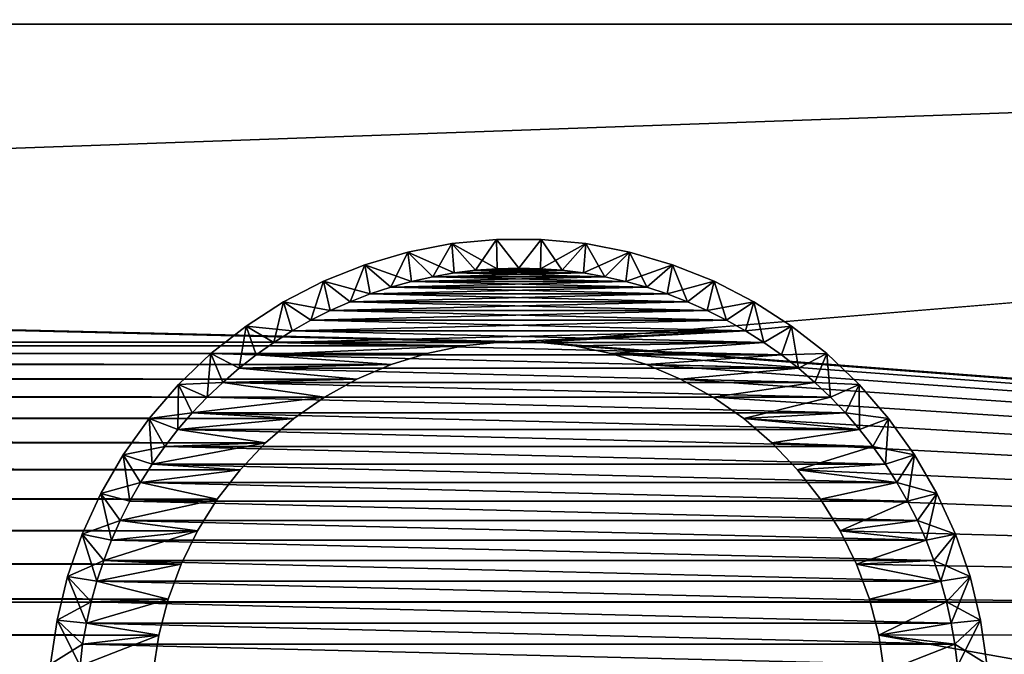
# Model space of a CAD drawing. Extents: x -320 to 320, y -695 to 695.
# Tile 42 of 169: x 148 to 182, y -454 to -433. Entities that reach past the tile are written whole.
import ezdxf

# ---------------------------------------------------------------- set-up
doc = ezdxf.new("R2010")
doc.units = 0
doc.header["$LTSCALE"] = 50.062222
for name, color, linetype in [('1', 7, 'CONTINUOUS'), ('103', 7, 'CONTINUOUS'), ('107', 7, 'CONTINUOUS'), ('108', 7, 'CONTINUOUS'), ('115', 7, 'CONTINUOUS'), ('125', 7, 'CONTINUOUS'), ('127', 7, 'CONTINUOUS'), ('2', 7, 'CONTINUOUS')]:
    doc.layers.add(name, color=color, linetype=linetype)

msp = doc.modelspace()

# ---------------------------------------------------------------- linework, layer by layer
at = {"layer": '1', "color": 7, "linetype": 'CONTINUOUS'}
for points in [[(-295.58, -432.7), (-297.887, -412.179), (295.58, -432.7), (-295.58, -432.7)], [(295.58, -432.7), (-297.887, -412.179), (297.887, -412.179), (295.58, -432.7)], [(-295.58, -432.7), (295.58, -432.7), (165.633, -443.516), (-295.58, -432.7)], [(164.367, -443.516), (-295.58, -432.7), (165.633, -443.516), (164.367, -443.516)], [(-295.58, -432.7), (164.367, -443.516), (-164.367, -443.516), (-295.58, -432.7)], [(295.58, -432.7), (293.162, -453.208), (165.633, -443.516), (295.58, -432.7)], [(164.367, -443.516), (163.107, -443.644), (-164.367, -443.516), (164.367, -443.516)], [(-164.367, -443.516), (163.107, -443.644), (-163.107, -443.644), (-164.367, -443.516)], [(165.633, -443.516), (293.162, -453.208), (166.893, -443.644), (165.633, -443.516)], [(163.107, -443.644), (161.867, -443.899), (-163.107, -443.644), (163.107, -443.644)], [(-163.107, -443.644), (161.867, -443.899), (-161.867, -443.899), (-163.107, -443.644)], [(166.893, -443.644), (293.162, -453.208), (168.133, -443.899), (166.893, -443.644)], [(161.867, -443.899), (160.659, -444.278), (-161.867, -443.899), (161.867, -443.899)], [(-161.867, -443.899), (160.659, -444.278), (-160.659, -444.278), (-161.867, -443.899)], [(168.133, -443.899), (293.162, -453.208), (169.341, -444.278), (168.133, -443.899)], [(160.659, -444.278), (159.495, -444.777), (-160.659, -444.278), (160.659, -444.278)], [(-160.659, -444.278), (159.495, -444.777), (-159.495, -444.777), (-160.659, -444.278)], [(169.341, -444.278), (293.162, -453.208), (170.505, -444.777), (169.341, -444.278)], [(159.495, -444.777), (158.388, -445.392), (-159.495, -444.777), (159.495, -444.777)], [(-159.495, -444.777), (158.388, -445.392), (-158.388, -445.392), (-159.495, -444.777)], [(170.505, -444.777), (293.162, -453.208), (171.612, -445.392), (170.505, -444.777)], [(158.388, -445.392), (157.349, -446.115), (-158.388, -445.392), (158.388, -445.392)], [(-158.388, -445.392), (157.349, -446.115), (-157.349, -446.115), (-158.388, -445.392)], [(171.612, -445.392), (293.162, -453.208), (172.651, -446.115), (171.612, -445.392)], [(157.349, -446.115), (156.388, -446.94), (-157.349, -446.115), (157.349, -446.115)], [(-157.349, -446.115), (156.388, -446.94), (-156.388, -446.94), (-157.349, -446.115)], [(172.651, -446.115), (293.162, -453.208), (173.612, -446.94), (172.651, -446.115)], [(156.388, -446.94), (155.515, -447.858), (-156.388, -446.94), (156.388, -446.94)], [(-156.388, -446.94), (155.515, -447.858), (-155.516, -447.858), (-156.388, -446.94)], [(173.612, -446.94), (293.162, -453.208), (174.484, -447.858), (173.612, -446.94)], [(155.515, -447.858), (154.74, -448.859), (-155.516, -447.858), (155.515, -447.858)], [(-155.516, -447.858), (154.74, -448.859), (-154.74, -448.859), (-155.516, -447.858)], [(174.484, -447.858), (293.162, -453.208), (175.26, -448.859), (174.484, -447.858)], [(154.74, -448.859), (154.071, -449.934), (-154.74, -448.859), (154.74, -448.859)], [(-154.74, -448.859), (154.071, -449.934), (-154.071, -449.934), (-154.74, -448.859)], [(175.26, -448.859), (293.162, -453.208), (175.929, -449.934), (175.26, -448.859)], [(154.071, -449.934), (153.513, -451.071), (-154.071, -449.934), (154.071, -449.934)], [(-154.071, -449.934), (153.513, -451.071), (-153.513, -451.071), (-154.071, -449.934)], [(175.929, -449.934), (293.162, -453.208), (176.487, -451.071), (175.929, -449.934)], [(153.513, -451.071), (153.073, -452.258), (-153.513, -451.071), (153.513, -451.071)], [(-153.513, -451.071), (153.073, -452.258), (-153.073, -452.258), (-153.513, -451.071)], [(176.487, -451.071), (293.162, -453.208), (176.927, -452.258), (176.487, -451.071)], [(153.073, -452.258), (152.756, -453.484), (-153.073, -452.258), (153.073, -452.258)], [(-153.073, -452.258), (152.756, -453.484), (-152.756, -453.484), (-153.073, -452.258)], [(176.927, -452.258), (293.162, -453.208), (177.244, -453.484), (176.927, -452.258)], [(293.162, -453.208), (290.631, -473.702), (177.244, -453.484), (293.162, -453.208)], [(152.756, -453.484), (152.564, -454.735), (-152.756, -453.484), (152.756, -453.484)], [(-152.756, -453.484), (152.564, -454.735), (-152.564, -454.735), (-152.756, -453.484)], [(177.244, -453.484), (290.631, -473.702), (177.436, -454.735), (177.244, -453.484)]]:
    msp.add_3dface(points, dxfattribs=at)
at = {"layer": '103', "color": 7, "linetype": 'CONTINUOUS'}
for points in [[(163.107, -443.644), (164.367, -443.516), (163.107, -443.644, -9), (163.107, -443.644)], [(163.107, -443.644, -9), (164.367, -443.516), (164.367, -443.516, -9), (163.107, -443.644, -9)], [(164.367, -443.516), (165.633, -443.516), (164.367, -443.516, -9), (164.367, -443.516)], [(164.367, -443.516, -9), (165.633, -443.516), (165.633, -443.516, -9), (164.367, -443.516, -9)], [(165.633, -443.516), (166.893, -443.644), (165.633, -443.516, -9), (165.633, -443.516)], [(165.633, -443.516, -9), (166.893, -443.644), (166.893, -443.644, -9), (165.633, -443.516, -9)], [(161.867, -443.899), (163.107, -443.644), (161.867, -443.899, -9), (161.867, -443.899)], [(161.867, -443.899, -9), (163.107, -443.644), (163.107, -443.644, -9), (161.867, -443.899, -9)], [(166.893, -443.644), (168.133, -443.899), (166.893, -443.644, -9), (166.893, -443.644)], [(166.893, -443.644, -9), (168.133, -443.899), (168.133, -443.899, -9), (166.893, -443.644, -9)], [(160.659, -444.278), (161.867, -443.899), (160.659, -444.278, -9), (160.659, -444.278)], [(160.659, -444.278, -9), (161.867, -443.899), (161.867, -443.899, -9), (160.659, -444.278, -9)], [(168.133, -443.899), (169.341, -444.278), (168.133, -443.899, -9), (168.133, -443.899)], [(168.133, -443.899, -9), (169.341, -444.278), (169.341, -444.278, -9), (168.133, -443.899, -9)], [(159.495, -444.777), (160.659, -444.278), (159.495, -444.777, -9), (159.495, -444.777)], [(159.495, -444.777, -9), (160.659, -444.278), (160.659, -444.278, -9), (159.495, -444.777, -9)], [(169.341, -444.278), (170.505, -444.777), (169.341, -444.278, -9), (169.341, -444.278)], [(169.341, -444.278, -9), (170.505, -444.777), (170.505, -444.777, -9), (169.341, -444.278, -9)], [(158.388, -445.392), (159.495, -444.777), (158.388, -445.392, -9), (158.388, -445.392)], [(158.388, -445.392, -9), (159.495, -444.777), (159.495, -444.777, -9), (158.388, -445.392, -9)], [(170.505, -444.777), (171.612, -445.392), (170.505, -444.777, -9), (170.505, -444.777)], [(170.505, -444.777, -9), (171.612, -445.392), (171.612, -445.392, -9), (170.505, -444.777, -9)], [(157.349, -446.115), (158.388, -445.392), (157.349, -446.115, -9), (157.349, -446.115)], [(157.349, -446.115, -9), (158.388, -445.392), (158.388, -445.392, -9), (157.349, -446.115, -9)], [(171.612, -445.392), (172.651, -446.115), (171.612, -445.392, -9), (171.612, -445.392)], [(171.612, -445.392, -9), (172.651, -446.115), (172.651, -446.115, -9), (171.612, -445.392, -9)], [(156.388, -446.94), (157.349, -446.115), (156.388, -446.94, -9), (156.388, -446.94)], [(156.388, -446.94, -9), (157.349, -446.115), (157.349, -446.115, -9), (156.388, -446.94, -9)], [(172.651, -446.115), (173.612, -446.94), (172.651, -446.115, -9), (172.651, -446.115)], [(172.651, -446.115, -9), (173.612, -446.94), (173.612, -446.94, -9), (172.651, -446.115, -9)], [(155.515, -447.858), (156.388, -446.94), (155.515, -447.858, -9), (155.515, -447.858)], [(155.515, -447.858, -9), (156.388, -446.94), (156.388, -446.94, -9), (155.515, -447.858, -9)], [(173.612, -446.94), (174.484, -447.858), (173.612, -446.94, -9), (173.612, -446.94)], [(173.612, -446.94, -9), (174.484, -447.858), (174.484, -447.858, -9), (173.612, -446.94, -9)], [(154.74, -448.859), (155.515, -447.858), (154.74, -448.859, -9), (154.74, -448.859)], [(154.74, -448.859, -9), (155.515, -447.858), (155.515, -447.858, -9), (154.74, -448.859, -9)], [(174.484, -447.858), (175.26, -448.859), (174.484, -447.858, -9), (174.484, -447.858)], [(174.484, -447.858, -9), (175.26, -448.859), (175.26, -448.859, -9), (174.484, -447.858, -9)], [(154.071, -449.934), (154.74, -448.859), (154.071, -449.934, -9), (154.071, -449.934)], [(154.071, -449.934, -9), (154.74, -448.859), (154.74, -448.859, -9), (154.071, -449.934, -9)], [(175.26, -448.859), (175.929, -449.934), (175.26, -448.859, -9), (175.26, -448.859)], [(175.26, -448.859, -9), (175.929, -449.934), (175.929, -449.934, -9), (175.26, -448.859, -9)], [(153.513, -451.071), (154.071, -449.934), (153.513, -451.071, -9), (153.513, -451.071)], [(153.513, -451.071, -9), (154.071, -449.934), (154.071, -449.934, -9), (153.513, -451.071, -9)], [(175.929, -449.934), (176.487, -451.071), (175.929, -449.934, -9), (175.929, -449.934)], [(175.929, -449.934, -9), (176.487, -451.071), (176.487, -451.071, -9), (175.929, -449.934, -9)], [(153.073, -452.258), (153.513, -451.071), (153.073, -452.258, -9), (153.073, -452.258)], [(153.073, -452.258, -9), (153.513, -451.071), (153.513, -451.071, -9), (153.073, -452.258, -9)], [(176.487, -451.071), (176.927, -452.258), (176.487, -451.071, -9), (176.487, -451.071)], [(176.487, -451.071, -9), (176.927, -452.258), (176.927, -452.258, -9), (176.487, -451.071, -9)], [(152.756, -453.484), (153.073, -452.258), (152.756, -453.484, -9), (152.756, -453.484)], [(152.756, -453.484, -9), (153.073, -452.258), (153.073, -452.258, -9), (152.756, -453.484, -9)], [(176.927, -452.258), (177.244, -453.484), (176.927, -452.258, -9), (176.927, -452.258)], [(176.927, -452.258, -9), (177.244, -453.484), (177.244, -453.484, -9), (176.927, -452.258, -9)], [(152.564, -454.735), (152.756, -453.484), (152.564, -454.735, -9), (152.564, -454.735)], [(152.564, -454.735, -9), (152.756, -453.484), (152.756, -453.484, -9), (152.564, -454.735, -9)], [(177.244, -453.484), (177.436, -454.735), (177.244, -453.484, -9), (177.244, -453.484)], [(177.244, -453.484, -9), (177.436, -454.735), (177.436, -454.735, -9), (177.244, -453.484, -9)]]:
    msp.add_3dface(points, dxfattribs=at)
at = {"layer": '107', "color": 7, "linetype": 'CONTINUOUS'}
for points in [[(162.799, -441.162, -9), (162.074, -441.288, -9), (167.201, -441.162, -9), (162.799, -441.162, -9)], [(167.201, -441.162, -9), (162.074, -441.288, -9), (167.926, -441.288, -9), (167.201, -441.162, -9)], [(163.53, -441.072, -9), (162.799, -441.162, -9), (166.47, -441.072, -9), (163.53, -441.072, -9)], [(166.47, -441.072, -9), (162.799, -441.162, -9), (167.201, -441.162, -9), (166.47, -441.072, -9)], [(164.264, -441.018, -9), (163.53, -441.072, -9), (165.736, -441.018, -9), (164.264, -441.018, -9)], [(165.736, -441.018, -9), (163.53, -441.072, -9), (166.47, -441.072, -9), (165.736, -441.018, -9)], [(165, -441, -9), (164.264, -441.018, -9), (165.736, -441.018, -9), (165, -441, -9)], [(161.355, -441.45, -9), (160.646, -441.646, -9), (168.645, -441.45, -9), (161.355, -441.45, -9)], [(168.645, -441.45, -9), (160.646, -441.646, -9), (169.354, -441.646, -9), (168.645, -441.45, -9)], [(162.074, -441.288, -9), (161.355, -441.45, -9), (167.926, -441.288, -9), (162.074, -441.288, -9)], [(167.926, -441.288, -9), (161.355, -441.45, -9), (168.645, -441.45, -9), (167.926, -441.288, -9)], [(160.646, -441.646, -9), (159.947, -441.877, -9), (169.354, -441.646, -9), (160.646, -441.646, -9)], [(169.354, -441.646, -9), (159.947, -441.877, -9), (170.053, -441.877, -9), (169.354, -441.646, -9)], [(159.26, -442.142, -9), (158.587, -442.44, -9), (170.74, -442.142, -9), (159.26, -442.142, -9)], [(170.74, -442.142, -9), (158.587, -442.44, -9), (171.413, -442.44, -9), (170.74, -442.142, -9)], [(159.947, -441.877, -9), (159.26, -442.142, -9), (170.053, -441.877, -9), (159.947, -441.877, -9)], [(170.053, -441.877, -9), (159.26, -442.142, -9), (170.74, -442.142, -9), (170.053, -441.877, -9)], [(158.587, -442.44, -9), (157.929, -442.771, -9), (171.413, -442.44, -9), (158.587, -442.44, -9)], [(171.413, -442.44, -9), (157.929, -442.771, -9), (172.071, -442.771, -9), (171.413, -442.44, -9)], [(157.929, -442.771, -9), (157.288, -443.134, -9), (172.071, -442.771, -9), (157.929, -442.771, -9)], [(172.071, -442.771, -9), (157.288, -443.134, -9), (172.712, -443.134, -9), (172.071, -442.771, -9)], [(156.666, -443.528, -9), (164.367, -443.516, -9), (172.712, -443.134, -9), (156.666, -443.528, -9)], [(157.288, -443.134, -9), (156.666, -443.528, -9), (172.712, -443.134, -9), (157.288, -443.134, -9)], [(164.367, -443.516, -9), (165.633, -443.516, -9), (172.712, -443.134, -9), (164.367, -443.516, -9)], [(172.712, -443.134, -9), (165.633, -443.516, -9), (173.334, -443.528, -9), (172.712, -443.134, -9)], [(163.107, -443.644, -9), (164.367, -443.516, -9), (156.666, -443.528, -9), (163.107, -443.644, -9)], [(165.633, -443.516, -9), (166.893, -443.644, -9), (173.334, -443.528, -9), (165.633, -443.516, -9)], [(156.065, -443.952, -9), (163.107, -443.644, -9), (156.666, -443.528, -9), (156.065, -443.952, -9)], [(161.867, -443.899, -9), (163.107, -443.644, -9), (156.065, -443.952, -9), (161.867, -443.899, -9)], [(166.893, -443.644, -9), (168.133, -443.899, -9), (173.334, -443.528, -9), (166.893, -443.644, -9)], [(173.334, -443.528, -9), (168.133, -443.899, -9), (173.935, -443.952, -9), (173.334, -443.528, -9)], [(155.484, -444.405, -9), (160.659, -444.278, -9), (156.065, -443.952, -9), (155.484, -444.405, -9)], [(160.659, -444.278, -9), (161.867, -443.899, -9), (156.065, -443.952, -9), (160.659, -444.278, -9)], [(168.133, -443.899, -9), (169.341, -444.278, -9), (173.935, -443.952, -9), (168.133, -443.899, -9)], [(173.935, -443.952, -9), (169.341, -444.278, -9), (174.516, -444.405, -9), (173.935, -443.952, -9)], [(154.927, -444.886, -9), (159.495, -444.777, -9), (155.484, -444.405, -9), (154.927, -444.886, -9)], [(159.495, -444.777, -9), (160.659, -444.278, -9), (155.484, -444.405, -9), (159.495, -444.777, -9)], [(169.341, -444.278, -9), (170.505, -444.777, -9), (174.516, -444.405, -9), (169.341, -444.278, -9)], [(174.516, -444.405, -9), (170.505, -444.777, -9), (175.073, -444.886, -9), (174.516, -444.405, -9)], [(158.388, -445.392, -9), (159.495, -444.777, -9), (154.927, -444.886, -9), (158.388, -445.392, -9)], [(170.505, -444.777, -9), (171.612, -445.392, -9), (175.073, -444.886, -9), (170.505, -444.777, -9)], [(154.393, -445.393, -9), (158.388, -445.392, -9), (154.927, -444.886, -9), (154.393, -445.393, -9)], [(175.073, -444.886, -9), (171.612, -445.392, -9), (175.607, -445.393, -9), (175.073, -444.886, -9)], [(157.349, -446.115, -9), (158.388, -445.392, -9), (153.886, -445.927, -9), (157.349, -446.115, -9)], [(153.886, -445.927, -9), (158.388, -445.392, -9), (154.393, -445.393, -9), (153.886, -445.927, -9)], [(171.612, -445.392, -9), (172.651, -446.115, -9), (175.607, -445.393, -9), (171.612, -445.392, -9)], [(175.607, -445.393, -9), (172.651, -446.115, -9), (176.114, -445.927, -9), (175.607, -445.393, -9)], [(153.405, -446.484, -9), (157.349, -446.115, -9), (153.886, -445.927, -9), (153.405, -446.484, -9)], [(156.388, -446.94, -9), (157.349, -446.115, -9), (153.405, -446.484, -9), (156.388, -446.94, -9)], [(176.114, -445.927, -9), (172.651, -446.115, -9), (176.595, -446.484, -9), (176.114, -445.927, -9)], [(172.651, -446.115, -9), (173.612, -446.94, -9), (176.595, -446.484, -9), (172.651, -446.115, -9)], [(152.952, -447.065, -9), (156.388, -446.94, -9), (153.405, -446.484, -9), (152.952, -447.065, -9)], [(176.595, -446.484, -9), (173.612, -446.94, -9), (177.048, -447.065, -9), (176.595, -446.484, -9)], [(155.515, -447.858, -9), (156.388, -446.94, -9), (152.528, -447.666, -9), (155.515, -447.858, -9)], [(152.528, -447.666, -9), (156.388, -446.94, -9), (152.952, -447.065, -9), (152.528, -447.666, -9)], [(173.612, -446.94, -9), (174.484, -447.858, -9), (177.048, -447.065, -9), (173.612, -446.94, -9)], [(177.048, -447.065, -9), (174.484, -447.858, -9), (177.472, -447.666, -9), (177.048, -447.065, -9)], [(152.134, -448.288, -9), (155.515, -447.858, -9), (152.528, -447.666, -9), (152.134, -448.288, -9)], [(154.74, -448.859, -9), (155.515, -447.858, -9), (152.134, -448.288, -9), (154.74, -448.859, -9)], [(177.472, -447.666, -9), (174.484, -447.858, -9), (177.866, -448.288, -9), (177.472, -447.666, -9)], [(174.484, -447.858, -9), (175.26, -448.859, -9), (177.866, -448.288, -9), (174.484, -447.858, -9)], [(151.771, -448.929, -9), (154.74, -448.859, -9), (152.134, -448.288, -9), (151.771, -448.929, -9)], [(177.866, -448.288, -9), (175.26, -448.859, -9), (178.229, -448.929, -9), (177.866, -448.288, -9)], [(154.071, -449.934, -9), (154.74, -448.859, -9), (151.44, -449.587, -9), (154.071, -449.934, -9)], [(151.44, -449.587, -9), (154.74, -448.859, -9), (151.771, -448.929, -9), (151.44, -449.587, -9)], [(175.26, -448.859, -9), (175.929, -449.934, -9), (178.229, -448.929, -9), (175.26, -448.859, -9)], [(178.229, -448.929, -9), (175.929, -449.934, -9), (178.56, -449.587, -9), (178.229, -448.929, -9)], [(151.142, -450.26, -9), (154.071, -449.934, -9), (151.44, -449.587, -9), (151.142, -450.26, -9)], [(178.56, -449.587, -9), (175.929, -449.934, -9), (178.858, -450.26, -9), (178.56, -449.587, -9)], [(153.513, -451.071, -9), (154.071, -449.934, -9), (150.877, -450.947, -9), (153.513, -451.071, -9)], [(150.877, -450.947, -9), (154.071, -449.934, -9), (151.142, -450.26, -9), (150.877, -450.947, -9)], [(175.929, -449.934, -9), (176.487, -451.071, -9), (178.858, -450.26, -9), (175.929, -449.934, -9)], [(178.858, -450.26, -9), (176.487, -451.071, -9), (179.123, -450.947, -9), (178.858, -450.26, -9)], [(150.646, -451.646, -9), (153.513, -451.071, -9), (150.877, -450.947, -9), (150.646, -451.646, -9)], [(153.073, -452.258, -9), (153.513, -451.071, -9), (150.646, -451.646, -9), (153.073, -452.258, -9)], [(179.123, -450.947, -9), (176.487, -451.071, -9), (179.354, -451.646, -9), (179.123, -450.947, -9)], [(176.487, -451.071, -9), (176.927, -452.258, -9), (179.354, -451.646, -9), (176.487, -451.071, -9)], [(150.45, -452.355, -9), (153.073, -452.258, -9), (150.646, -451.646, -9), (150.45, -452.355, -9)], [(179.354, -451.646, -9), (176.927, -452.258, -9), (179.55, -452.355, -9), (179.354, -451.646, -9)], [(152.756, -453.484, -9), (153.073, -452.258, -9), (150.288, -453.074, -9), (152.756, -453.484, -9)], [(150.288, -453.074, -9), (153.073, -452.258, -9), (150.45, -452.355, -9), (150.288, -453.074, -9)], [(176.927, -452.258, -9), (177.244, -453.484, -9), (179.55, -452.355, -9), (176.927, -452.258, -9)], [(179.55, -452.355, -9), (177.244, -453.484, -9), (179.712, -453.074, -9), (179.55, -452.355, -9)], [(150.162, -453.799, -9), (152.756, -453.484, -9), (150.288, -453.074, -9), (150.162, -453.799, -9)], [(179.712, -453.074, -9), (177.244, -453.484, -9), (179.838, -453.799, -9), (179.712, -453.074, -9)], [(152.564, -454.735, -9), (152.756, -453.484, -9), (150.072, -454.53, -9), (152.564, -454.735, -9)], [(150.072, -454.53, -9), (152.756, -453.484, -9), (150.162, -453.799, -9), (150.072, -454.53, -9)], [(177.244, -453.484, -9), (177.436, -454.735, -9), (179.838, -453.799, -9), (177.244, -453.484, -9)], [(179.838, -453.799, -9), (177.436, -454.735, -9), (179.928, -454.53, -9), (179.838, -453.799, -9)]]:
    msp.add_3dface(points, dxfattribs=at)
at = {"layer": '108', "color": 7, "linetype": 'CONTINUOUS'}
for points in [[(162.799, -441.162, -59), (167.926, -441.288, -59), (162.074, -441.288, -59), (162.799, -441.162, -59)], [(163.53, -441.072, -59), (167.201, -441.162, -59), (162.799, -441.162, -59), (163.53, -441.072, -59)], [(167.201, -441.162, -59), (167.926, -441.288, -59), (162.799, -441.162, -59), (167.201, -441.162, -59)], [(164.264, -441.018, -59), (166.47, -441.072, -59), (163.53, -441.072, -59), (164.264, -441.018, -59)], [(166.47, -441.072, -59), (167.201, -441.162, -59), (163.53, -441.072, -59), (166.47, -441.072, -59)], [(165, -441, -59), (165.736, -441.018, -59), (164.264, -441.018, -59), (165, -441, -59)], [(165.736, -441.018, -59), (166.47, -441.072, -59), (164.264, -441.018, -59), (165.736, -441.018, -59)], [(161.355, -441.45, -59), (169.354, -441.646, -59), (160.646, -441.646, -59), (161.355, -441.45, -59)], [(162.074, -441.288, -59), (168.645, -441.45, -59), (161.355, -441.45, -59), (162.074, -441.288, -59)], [(168.645, -441.45, -59), (169.354, -441.646, -59), (161.355, -441.45, -59), (168.645, -441.45, -59)], [(167.926, -441.288, -59), (168.645, -441.45, -59), (162.074, -441.288, -59), (167.926, -441.288, -59)], [(160.646, -441.646, -59), (170.053, -441.877, -59), (159.947, -441.877, -59), (160.646, -441.646, -59)], [(169.354, -441.646, -59), (170.053, -441.877, -59), (160.646, -441.646, -59), (169.354, -441.646, -59)], [(159.26, -442.142, -59), (171.413, -442.44, -59), (158.587, -442.44, -59), (159.26, -442.142, -59)], [(159.947, -441.877, -59), (170.74, -442.142, -59), (159.26, -442.142, -59), (159.947, -441.877, -59)], [(170.74, -442.142, -59), (171.413, -442.44, -59), (159.26, -442.142, -59), (170.74, -442.142, -59)], [(170.053, -441.877, -59), (170.74, -442.142, -59), (159.947, -441.877, -59), (170.053, -441.877, -59)], [(158.587, -442.44, -59), (172.071, -442.771, -59), (157.929, -442.771, -59), (158.587, -442.44, -59)], [(171.413, -442.44, -59), (172.071, -442.771, -59), (158.587, -442.44, -59), (171.413, -442.44, -59)], [(157.929, -442.771, -59), (172.712, -443.134, -59), (157.288, -443.134, -59), (157.929, -442.771, -59)], [(172.071, -442.771, -59), (172.712, -443.134, -59), (157.929, -442.771, -59), (172.071, -442.771, -59)], [(157.288, -443.134, -59), (173.334, -443.528, -59), (156.666, -443.528, -59), (157.288, -443.134, -59)], [(172.712, -443.134, -59), (173.334, -443.528, -59), (157.288, -443.134, -59), (172.712, -443.134, -59)], [(156.666, -443.528, -59), (173.935, -443.952, -59), (156.065, -443.952, -59), (156.666, -443.528, -59)], [(173.334, -443.528, -59), (173.935, -443.952, -59), (156.666, -443.528, -59), (173.334, -443.528, -59)], [(156.065, -443.952, -59), (174.516, -444.405, -59), (155.484, -444.405, -59), (156.065, -443.952, -59)], [(173.935, -443.952, -59), (174.516, -444.405, -59), (156.065, -443.952, -59), (173.935, -443.952, -59)], [(155.484, -444.405, -59), (175.073, -444.886, -59), (154.927, -444.886, -59), (155.484, -444.405, -59)], [(174.516, -444.405, -59), (175.073, -444.886, -59), (155.484, -444.405, -59), (174.516, -444.405, -59)], [(154.927, -444.886, -59), (175.607, -445.393, -59), (154.393, -445.393, -59), (154.927, -444.886, -59)], [(175.073, -444.886, -59), (175.607, -445.393, -59), (154.927, -444.886, -59), (175.073, -444.886, -59)], [(154.393, -445.393, -59), (176.114, -445.927, -59), (153.886, -445.927, -59), (154.393, -445.393, -59)], [(175.607, -445.393, -59), (176.114, -445.927, -59), (154.393, -445.393, -59), (175.607, -445.393, -59)], [(153.886, -445.927, -59), (176.595, -446.484, -59), (153.405, -446.484, -59), (153.886, -445.927, -59)], [(176.114, -445.927, -59), (176.595, -446.484, -59), (153.886, -445.927, -59), (176.114, -445.927, -59)], [(153.405, -446.484, -59), (177.048, -447.065, -59), (152.952, -447.065, -59), (153.405, -446.484, -59)], [(176.595, -446.484, -59), (177.048, -447.065, -59), (153.405, -446.484, -59), (176.595, -446.484, -59)], [(152.952, -447.065, -59), (177.472, -447.666, -59), (152.528, -447.666, -59), (152.952, -447.065, -59)], [(177.048, -447.065, -59), (177.472, -447.666, -59), (152.952, -447.065, -59), (177.048, -447.065, -59)], [(152.528, -447.666, -59), (177.866, -448.288, -59), (152.134, -448.288, -59), (152.528, -447.666, -59)], [(177.472, -447.666, -59), (177.866, -448.288, -59), (152.528, -447.666, -59), (177.472, -447.666, -59)], [(152.134, -448.288, -59), (178.229, -448.929, -59), (151.771, -448.929, -59), (152.134, -448.288, -59)], [(177.866, -448.288, -59), (178.229, -448.929, -59), (152.134, -448.288, -59), (177.866, -448.288, -59)], [(151.771, -448.929, -59), (178.56, -449.587, -59), (151.44, -449.587, -59), (151.771, -448.929, -59)], [(178.229, -448.929, -59), (178.56, -449.587, -59), (151.771, -448.929, -59), (178.229, -448.929, -59)], [(151.44, -449.587, -59), (178.858, -450.26, -59), (151.142, -450.26, -59), (151.44, -449.587, -59)], [(178.56, -449.587, -59), (178.858, -450.26, -59), (151.44, -449.587, -59), (178.56, -449.587, -59)], [(151.142, -450.26, -59), (179.123, -450.947, -59), (150.877, -450.947, -59), (151.142, -450.26, -59)], [(178.858, -450.26, -59), (179.123, -450.947, -59), (151.142, -450.26, -59), (178.858, -450.26, -59)], [(150.877, -450.947, -59), (179.354, -451.646, -59), (150.646, -451.646, -59), (150.877, -450.947, -59)], [(179.123, -450.947, -59), (179.354, -451.646, -59), (150.877, -450.947, -59), (179.123, -450.947, -59)], [(150.646, -451.646, -59), (179.55, -452.355, -59), (150.45, -452.355, -59), (150.646, -451.646, -59)], [(179.354, -451.646, -59), (179.55, -452.355, -59), (150.646, -451.646, -59), (179.354, -451.646, -59)], [(150.45, -452.355, -59), (179.712, -453.074, -59), (150.288, -453.074, -59), (150.45, -452.355, -59)], [(179.55, -452.355, -59), (179.712, -453.074, -59), (150.45, -452.355, -59), (179.55, -452.355, -59)], [(150.288, -453.074, -59), (179.838, -453.799, -59), (150.162, -453.799, -59), (150.288, -453.074, -59)], [(179.712, -453.074, -59), (179.838, -453.799, -59), (150.288, -453.074, -59), (179.712, -453.074, -59)], [(150.162, -453.799, -59), (179.928, -454.53, -59), (150.072, -454.53, -59), (150.162, -453.799, -59)], [(179.838, -453.799, -59), (179.928, -454.53, -59), (150.162, -453.799, -59), (179.838, -453.799, -59)]]:
    msp.add_3dface(points, dxfattribs=at)
at = {"layer": '115', "color": 7, "linetype": 'CONTINUOUS'}
for points in [[(161.228, -440.451, -10), (162.723, -440.163, -10), (161.228, -440.451, -58), (161.228, -440.451, -10)], [(161.228, -440.451, -58), (162.723, -440.163, -10), (162.723, -440.163, -58), (161.228, -440.451, -58)], [(162.723, -440.163, -10), (164.239, -440.018, -10), (162.723, -440.163, -58), (162.723, -440.163, -10)], [(162.723, -440.163, -58), (164.239, -440.018, -10), (164.239, -440.018, -58), (162.723, -440.163, -58)], [(164.239, -440.018, -10), (165.761, -440.018, -10), (164.239, -440.018, -58), (164.239, -440.018, -10)], [(164.239, -440.018, -58), (165.761, -440.018, -10), (165.761, -440.018, -58), (164.239, -440.018, -58)], [(165.761, -440.018, -10), (167.277, -440.163, -10), (165.761, -440.018, -58), (165.761, -440.018, -10)], [(165.761, -440.018, -58), (167.277, -440.163, -10), (167.277, -440.163, -58), (165.761, -440.018, -58)], [(167.277, -440.163, -10), (168.772, -440.451, -10), (167.277, -440.163, -58), (167.277, -440.163, -10)], [(167.277, -440.163, -58), (168.772, -440.451, -10), (168.772, -440.451, -58), (167.277, -440.163, -58)], [(159.767, -440.88, -10), (161.228, -440.451, -10), (159.767, -440.88, -58), (159.767, -440.88, -10)], [(159.767, -440.88, -58), (161.228, -440.451, -10), (161.228, -440.451, -58), (159.767, -440.88, -58)], [(168.772, -440.451, -10), (170.233, -440.88, -10), (168.772, -440.451, -58), (168.772, -440.451, -10)], [(168.772, -440.451, -58), (170.233, -440.88, -10), (170.233, -440.88, -58), (168.772, -440.451, -58)], [(158.353, -441.446, -10), (159.767, -440.88, -10), (158.353, -441.446, -58), (158.353, -441.446, -10)], [(158.353, -441.446, -58), (159.767, -440.88, -10), (159.767, -440.88, -58), (158.353, -441.446, -58)], [(170.233, -440.88, -10), (171.647, -441.446, -10), (170.233, -440.88, -58), (170.233, -440.88, -10)], [(170.233, -440.88, -58), (171.647, -441.446, -10), (171.647, -441.446, -58), (170.233, -440.88, -58)], [(157, -442.144, -10), (158.353, -441.446, -10), (157, -442.144, -58), (157, -442.144, -10)], [(157, -442.144, -58), (158.353, -441.446, -10), (158.353, -441.446, -58), (157, -442.144, -58)], [(171.647, -441.446, -10), (173, -442.144, -10), (171.647, -441.446, -58), (171.647, -441.446, -10)], [(171.647, -441.446, -58), (173, -442.144, -10), (173, -442.144, -58), (171.647, -441.446, -58)], [(155.719, -442.967, -10), (157, -442.144, -10), (155.719, -442.967, -58), (155.719, -442.967, -10)], [(155.719, -442.967, -58), (157, -442.144, -10), (157, -442.144, -58), (155.719, -442.967, -58)], [(173, -442.144, -10), (174.281, -442.967, -10), (173, -442.144, -58), (173, -442.144, -10)], [(173, -442.144, -58), (174.281, -442.967, -10), (174.281, -442.967, -58), (173, -442.144, -58)], [(154.522, -443.908, -10), (155.719, -442.967, -10), (154.522, -443.908, -58), (154.522, -443.908, -10)], [(154.522, -443.908, -58), (155.719, -442.967, -10), (155.719, -442.967, -58), (154.522, -443.908, -58)], [(174.281, -442.967, -10), (175.478, -443.908, -10), (174.281, -442.967, -58), (174.281, -442.967, -10)], [(174.281, -442.967, -58), (175.478, -443.908, -10), (175.478, -443.908, -58), (174.281, -442.967, -58)], [(153.42, -444.959, -10), (154.522, -443.908, -10), (153.42, -444.959, -58), (153.42, -444.959, -10)], [(153.42, -444.959, -58), (154.522, -443.908, -10), (154.522, -443.908, -58), (153.42, -444.959, -58)], [(175.478, -443.908, -10), (176.58, -444.959, -10), (175.478, -443.908, -58), (175.478, -443.908, -10)], [(175.478, -443.908, -58), (176.58, -444.959, -10), (176.58, -444.959, -58), (175.478, -443.908, -58)], [(152.423, -446.109, -10), (153.42, -444.959, -10), (152.423, -446.109, -58), (152.423, -446.109, -10)], [(152.423, -446.109, -58), (153.42, -444.959, -10), (153.42, -444.959, -58), (152.423, -446.109, -58)], [(176.58, -444.959, -10), (177.577, -446.109, -10), (176.58, -444.959, -58), (176.58, -444.959, -10)], [(176.58, -444.959, -58), (177.577, -446.109, -10), (177.577, -446.109, -58), (176.58, -444.959, -58)], [(151.54, -447.35, -10), (152.423, -446.109, -10), (151.54, -447.35, -58), (151.54, -447.35, -10)], [(151.54, -447.35, -58), (152.423, -446.109, -10), (152.423, -446.109, -58), (151.54, -447.35, -58)], [(177.577, -446.109, -10), (178.46, -447.35, -10), (177.577, -446.109, -58), (177.577, -446.109, -10)], [(177.577, -446.109, -58), (178.46, -447.35, -10), (178.46, -447.35, -58), (177.577, -446.109, -58)], [(150.779, -448.668, -10), (151.54, -447.35, -10), (150.779, -448.668, -58), (150.779, -448.668, -10)], [(150.779, -448.668, -58), (151.54, -447.35, -10), (151.54, -447.35, -58), (150.779, -448.668, -58)], [(178.46, -447.35, -10), (179.221, -448.668, -10), (178.46, -447.35, -58), (178.46, -447.35, -10)], [(178.46, -447.35, -58), (179.221, -448.668, -10), (179.221, -448.668, -58), (178.46, -447.35, -58)], [(150.146, -450.053, -10), (150.779, -448.668, -10), (150.146, -450.053, -58), (150.146, -450.053, -10)], [(150.146, -450.053, -58), (150.779, -448.668, -10), (150.779, -448.668, -58), (150.146, -450.053, -58)], [(179.221, -448.668, -10), (179.854, -450.053, -10), (179.221, -448.668, -58), (179.221, -448.668, -10)], [(179.221, -448.668, -58), (179.854, -450.053, -10), (179.854, -450.053, -58), (179.221, -448.668, -58)], [(149.648, -451.492, -10), (150.146, -450.053, -10), (149.648, -451.492, -58), (149.648, -451.492, -10)], [(149.648, -451.492, -58), (150.146, -450.053, -10), (150.146, -450.053, -58), (149.648, -451.492, -58)], [(179.854, -450.053, -10), (180.352, -451.492, -10), (179.854, -450.053, -58), (179.854, -450.053, -10)], [(179.854, -450.053, -58), (180.352, -451.492, -10), (180.352, -451.492, -58), (179.854, -450.053, -58)], [(149.289, -452.972, -10), (149.648, -451.492, -10), (149.289, -452.972, -58), (149.289, -452.972, -10)], [(149.289, -452.972, -58), (149.648, -451.492, -10), (149.648, -451.492, -58), (149.289, -452.972, -58)], [(180.352, -451.492, -10), (180.711, -452.972, -10), (180.352, -451.492, -58), (180.352, -451.492, -10)], [(180.352, -451.492, -58), (180.711, -452.972, -10), (180.711, -452.972, -58), (180.352, -451.492, -58)], [(149.072, -454.479, -10), (149.289, -452.972, -10), (149.072, -454.479, -58), (149.072, -454.479, -10)], [(149.072, -454.479, -58), (149.289, -452.972, -10), (149.289, -452.972, -58), (149.072, -454.479, -58)], [(180.711, -452.972, -10), (180.928, -454.479, -10), (180.711, -452.972, -58), (180.711, -452.972, -10)], [(180.711, -452.972, -58), (180.928, -454.479, -10), (180.928, -454.479, -58), (180.711, -452.972, -58)]]:
    msp.add_3dface(points, dxfattribs=at)
at = {"layer": '125', "color": 7, "linetype": 'CONTINUOUS'}
for points in [[(162.799, -441.162, -9), (162.723, -440.163, -10), (161.228, -440.451, -10), (162.799, -441.162, -9)], [(164.264, -441.018, -9), (164.239, -440.018, -10), (162.723, -440.163, -10), (164.264, -441.018, -9)], [(162.799, -441.162, -9), (163.53, -441.072, -9), (162.723, -440.163, -10), (162.799, -441.162, -9)], [(163.53, -441.072, -9), (164.264, -441.018, -9), (162.723, -440.163, -10), (163.53, -441.072, -9)], [(164.264, -441.018, -9), (165, -441, -9), (164.239, -440.018, -10), (164.264, -441.018, -9)], [(165, -441, -9), (165.761, -440.018, -10), (164.239, -440.018, -10), (165, -441, -9)], [(165, -441, -9), (165.736, -441.018, -9), (165.761, -440.018, -10), (165, -441, -9)], [(165.736, -441.018, -9), (166.47, -441.072, -9), (165.761, -440.018, -10), (165.736, -441.018, -9)], [(166.47, -441.072, -9), (167.277, -440.163, -10), (165.761, -440.018, -10), (166.47, -441.072, -9)], [(166.47, -441.072, -9), (167.201, -441.162, -9), (167.277, -440.163, -10), (166.47, -441.072, -9)], [(167.201, -441.162, -9), (167.926, -441.288, -9), (167.277, -440.163, -10), (167.201, -441.162, -9)], [(167.926, -441.288, -9), (168.772, -440.451, -10), (167.277, -440.163, -10), (167.926, -441.288, -9)], [(161.355, -441.45, -9), (161.228, -440.451, -10), (159.767, -440.88, -10), (161.355, -441.45, -9)], [(161.355, -441.45, -9), (162.074, -441.288, -9), (161.228, -440.451, -10), (161.355, -441.45, -9)], [(162.074, -441.288, -9), (162.799, -441.162, -9), (161.228, -440.451, -10), (162.074, -441.288, -9)], [(167.926, -441.288, -9), (168.645, -441.45, -9), (168.772, -440.451, -10), (167.926, -441.288, -9)], [(168.645, -441.45, -9), (169.354, -441.646, -9), (168.772, -440.451, -10), (168.645, -441.45, -9)], [(169.354, -441.646, -9), (170.233, -440.88, -10), (168.772, -440.451, -10), (169.354, -441.646, -9)], [(159.947, -441.877, -9), (159.767, -440.88, -10), (158.353, -441.446, -10), (159.947, -441.877, -9)], [(159.947, -441.877, -9), (160.646, -441.646, -9), (159.767, -440.88, -10), (159.947, -441.877, -9)], [(160.646, -441.646, -9), (161.355, -441.45, -9), (159.767, -440.88, -10), (160.646, -441.646, -9)], [(169.354, -441.646, -9), (170.053, -441.877, -9), (170.233, -440.88, -10), (169.354, -441.646, -9)], [(170.053, -441.877, -9), (170.74, -442.142, -9), (170.233, -440.88, -10), (170.053, -441.877, -9)], [(170.74, -442.142, -9), (171.647, -441.446, -10), (170.233, -440.88, -10), (170.74, -442.142, -9)], [(158.587, -442.44, -9), (158.353, -441.446, -10), (157, -442.144, -10), (158.587, -442.44, -9)], [(158.587, -442.44, -9), (159.26, -442.142, -9), (158.353, -441.446, -10), (158.587, -442.44, -9)], [(159.26, -442.142, -9), (159.947, -441.877, -9), (158.353, -441.446, -10), (159.26, -442.142, -9)], [(170.74, -442.142, -9), (171.413, -442.44, -9), (171.647, -441.446, -10), (170.74, -442.142, -9)], [(171.413, -442.44, -9), (172.071, -442.771, -9), (171.647, -441.446, -10), (171.413, -442.44, -9)], [(172.071, -442.771, -9), (173, -442.144, -10), (171.647, -441.446, -10), (172.071, -442.771, -9)], [(157.288, -443.134, -9), (157, -442.144, -10), (155.719, -442.967, -10), (157.288, -443.134, -9)], [(157.288, -443.134, -9), (157.929, -442.771, -9), (157, -442.144, -10), (157.288, -443.134, -9)], [(157.929, -442.771, -9), (158.587, -442.44, -9), (157, -442.144, -10), (157.929, -442.771, -9)], [(172.071, -442.771, -9), (172.712, -443.134, -9), (173, -442.144, -10), (172.071, -442.771, -9)], [(172.712, -443.134, -9), (173.334, -443.528, -9), (173, -442.144, -10), (172.712, -443.134, -9)], [(173.334, -443.528, -9), (174.281, -442.967, -10), (173, -442.144, -10), (173.334, -443.528, -9)], [(156.065, -443.952, -9), (155.719, -442.967, -10), (154.522, -443.908, -10), (156.065, -443.952, -9)], [(156.065, -443.952, -9), (156.666, -443.528, -9), (155.719, -442.967, -10), (156.065, -443.952, -9)], [(156.666, -443.528, -9), (157.288, -443.134, -9), (155.719, -442.967, -10), (156.666, -443.528, -9)], [(173.334, -443.528, -9), (173.935, -443.952, -9), (174.281, -442.967, -10), (173.334, -443.528, -9)], [(173.935, -443.952, -9), (174.516, -444.405, -9), (174.281, -442.967, -10), (173.935, -443.952, -9)], [(174.516, -444.405, -9), (175.478, -443.908, -10), (174.281, -442.967, -10), (174.516, -444.405, -9)], [(154.927, -444.886, -9), (154.522, -443.908, -10), (153.42, -444.959, -10), (154.927, -444.886, -9)], [(154.927, -444.886, -9), (155.484, -444.405, -9), (154.522, -443.908, -10), (154.927, -444.886, -9)], [(155.484, -444.405, -9), (156.065, -443.952, -9), (154.522, -443.908, -10), (155.484, -444.405, -9)], [(174.516, -444.405, -9), (175.073, -444.886, -9), (175.478, -443.908, -10), (174.516, -444.405, -9)], [(175.073, -444.886, -9), (175.607, -445.393, -9), (175.478, -443.908, -10), (175.073, -444.886, -9)], [(175.607, -445.393, -9), (176.58, -444.959, -10), (175.478, -443.908, -10), (175.607, -445.393, -9)], [(153.886, -445.927, -9), (153.42, -444.959, -10), (152.423, -446.109, -10), (153.886, -445.927, -9)], [(154.393, -445.393, -9), (154.927, -444.886, -9), (153.42, -444.959, -10), (154.393, -445.393, -9)], [(153.886, -445.927, -9), (154.393, -445.393, -9), (153.42, -444.959, -10), (153.886, -445.927, -9)], [(175.607, -445.393, -9), (176.114, -445.927, -9), (176.58, -444.959, -10), (175.607, -445.393, -9)], [(176.114, -445.927, -9), (176.595, -446.484, -9), (176.58, -444.959, -10), (176.114, -445.927, -9)], [(176.595, -446.484, -9), (177.577, -446.109, -10), (176.58, -444.959, -10), (176.595, -446.484, -9)], [(152.952, -447.065, -9), (152.423, -446.109, -10), (151.54, -447.35, -10), (152.952, -447.065, -9)], [(153.405, -446.484, -9), (153.886, -445.927, -9), (152.423, -446.109, -10), (153.405, -446.484, -9)], [(152.952, -447.065, -9), (153.405, -446.484, -9), (152.423, -446.109, -10), (152.952, -447.065, -9)], [(176.595, -446.484, -9), (177.048, -447.065, -9), (177.577, -446.109, -10), (176.595, -446.484, -9)], [(177.048, -447.065, -9), (177.472, -447.666, -9), (177.577, -446.109, -10), (177.048, -447.065, -9)], [(177.472, -447.666, -9), (178.46, -447.35, -10), (177.577, -446.109, -10), (177.472, -447.666, -9)], [(152.528, -447.666, -9), (152.952, -447.065, -9), (151.54, -447.35, -10), (152.528, -447.666, -9)], [(152.134, -448.288, -9), (151.54, -447.35, -10), (150.779, -448.668, -10), (152.134, -448.288, -9)], [(152.134, -448.288, -9), (152.528, -447.666, -9), (151.54, -447.35, -10), (152.134, -448.288, -9)], [(177.472, -447.666, -9), (177.866, -448.288, -9), (178.46, -447.35, -10), (177.472, -447.666, -9)], [(177.866, -448.288, -9), (178.229, -448.929, -9), (178.46, -447.35, -10), (177.866, -448.288, -9)], [(178.229, -448.929, -9), (179.221, -448.668, -10), (178.46, -447.35, -10), (178.229, -448.929, -9)], [(151.771, -448.929, -9), (152.134, -448.288, -9), (150.779, -448.668, -10), (151.771, -448.929, -9)], [(151.44, -449.587, -9), (150.779, -448.668, -10), (150.146, -450.053, -10), (151.44, -449.587, -9)], [(151.44, -449.587, -9), (151.771, -448.929, -9), (150.779, -448.668, -10), (151.44, -449.587, -9)], [(178.229, -448.929, -9), (178.56, -449.587, -9), (179.221, -448.668, -10), (178.229, -448.929, -9)], [(178.56, -449.587, -9), (178.858, -450.26, -9), (179.221, -448.668, -10), (178.56, -449.587, -9)], [(178.858, -450.26, -9), (179.854, -450.053, -10), (179.221, -448.668, -10), (178.858, -450.26, -9)], [(151.142, -450.26, -9), (151.44, -449.587, -9), (150.146, -450.053, -10), (151.142, -450.26, -9)], [(150.877, -450.947, -9), (150.146, -450.053, -10), (149.648, -451.492, -10), (150.877, -450.947, -9)], [(150.877, -450.947, -9), (151.142, -450.26, -9), (150.146, -450.053, -10), (150.877, -450.947, -9)], [(178.858, -450.26, -9), (179.123, -450.947, -9), (179.854, -450.053, -10), (178.858, -450.26, -9)], [(179.123, -450.947, -9), (179.354, -451.646, -9), (179.854, -450.053, -10), (179.123, -450.947, -9)], [(179.354, -451.646, -9), (180.352, -451.492, -10), (179.854, -450.053, -10), (179.354, -451.646, -9)], [(150.646, -451.646, -9), (150.877, -450.947, -9), (149.648, -451.492, -10), (150.646, -451.646, -9)], [(150.45, -452.355, -9), (149.648, -451.492, -10), (149.289, -452.972, -10), (150.45, -452.355, -9)], [(150.45, -452.355, -9), (150.646, -451.646, -9), (149.648, -451.492, -10), (150.45, -452.355, -9)], [(179.354, -451.646, -9), (179.55, -452.355, -9), (180.352, -451.492, -10), (179.354, -451.646, -9)], [(179.55, -452.355, -9), (179.712, -453.074, -9), (180.352, -451.492, -10), (179.55, -452.355, -9)], [(179.712, -453.074, -9), (180.711, -452.972, -10), (180.352, -451.492, -10), (179.712, -453.074, -9)], [(150.288, -453.074, -9), (150.45, -452.355, -9), (149.289, -452.972, -10), (150.288, -453.074, -9)], [(150.162, -453.799, -9), (149.289, -452.972, -10), (149.072, -454.479, -10), (150.162, -453.799, -9)], [(150.162, -453.799, -9), (150.288, -453.074, -9), (149.289, -452.972, -10), (150.162, -453.799, -9)], [(179.712, -453.074, -9), (179.838, -453.799, -9), (180.711, -452.972, -10), (179.712, -453.074, -9)], [(179.838, -453.799, -9), (179.928, -454.53, -9), (180.711, -452.972, -10), (179.838, -453.799, -9)], [(179.928, -454.53, -9), (180.928, -454.479, -10), (180.711, -452.972, -10), (179.928, -454.53, -9)], [(150.072, -454.53, -9), (150.162, -453.799, -9), (149.072, -454.479, -10), (150.072, -454.53, -9)]]:
    msp.add_3dface(points, dxfattribs=at)
at = {"layer": '127', "color": 7, "linetype": 'CONTINUOUS'}
for points in [[(162.074, -441.288, -59), (161.228, -440.451, -58), (162.723, -440.163, -58), (162.074, -441.288, -59)], [(162.799, -441.162, -59), (162.074, -441.288, -59), (162.723, -440.163, -58), (162.799, -441.162, -59)], [(163.53, -441.072, -59), (162.723, -440.163, -58), (164.239, -440.018, -58), (163.53, -441.072, -59)], [(163.53, -441.072, -59), (162.799, -441.162, -59), (162.723, -440.163, -58), (163.53, -441.072, -59)], [(164.264, -441.018, -59), (163.53, -441.072, -59), (164.239, -440.018, -58), (164.264, -441.018, -59)], [(165, -441, -59), (164.264, -441.018, -59), (164.239, -440.018, -58), (165, -441, -59)], [(165, -441, -59), (164.239, -440.018, -58), (165.761, -440.018, -58), (165, -441, -59)], [(165.736, -441.018, -59), (165, -441, -59), (165.761, -440.018, -58), (165.736, -441.018, -59)], [(165.736, -441.018, -59), (165.761, -440.018, -58), (167.277, -440.163, -58), (165.736, -441.018, -59)], [(166.47, -441.072, -59), (165.736, -441.018, -59), (167.277, -440.163, -58), (166.47, -441.072, -59)], [(167.201, -441.162, -59), (166.47, -441.072, -59), (167.277, -440.163, -58), (167.201, -441.162, -59)], [(167.201, -441.162, -59), (167.277, -440.163, -58), (168.772, -440.451, -58), (167.201, -441.162, -59)], [(160.646, -441.646, -59), (159.767, -440.88, -58), (161.228, -440.451, -58), (160.646, -441.646, -59)], [(161.355, -441.45, -59), (160.646, -441.646, -59), (161.228, -440.451, -58), (161.355, -441.45, -59)], [(162.074, -441.288, -59), (161.355, -441.45, -59), (161.228, -440.451, -58), (162.074, -441.288, -59)], [(167.926, -441.288, -59), (167.201, -441.162, -59), (168.772, -440.451, -58), (167.926, -441.288, -59)], [(168.645, -441.45, -59), (167.926, -441.288, -59), (168.772, -440.451, -58), (168.645, -441.45, -59)], [(168.645, -441.45, -59), (168.772, -440.451, -58), (170.233, -440.88, -58), (168.645, -441.45, -59)], [(159.26, -442.142, -59), (158.353, -441.446, -58), (159.767, -440.88, -58), (159.26, -442.142, -59)], [(159.947, -441.877, -59), (159.26, -442.142, -59), (159.767, -440.88, -58), (159.947, -441.877, -59)], [(160.646, -441.646, -59), (159.947, -441.877, -59), (159.767, -440.88, -58), (160.646, -441.646, -59)], [(169.354, -441.646, -59), (168.645, -441.45, -59), (170.233, -440.88, -58), (169.354, -441.646, -59)], [(170.053, -441.877, -59), (169.354, -441.646, -59), (170.233, -440.88, -58), (170.053, -441.877, -59)], [(170.053, -441.877, -59), (170.233, -440.88, -58), (171.647, -441.446, -58), (170.053, -441.877, -59)], [(157.929, -442.771, -59), (157, -442.144, -58), (158.353, -441.446, -58), (157.929, -442.771, -59)], [(158.587, -442.44, -59), (157.929, -442.771, -59), (158.353, -441.446, -58), (158.587, -442.44, -59)], [(159.26, -442.142, -59), (158.587, -442.44, -59), (158.353, -441.446, -58), (159.26, -442.142, -59)], [(170.74, -442.142, -59), (170.053, -441.877, -59), (171.647, -441.446, -58), (170.74, -442.142, -59)], [(171.413, -442.44, -59), (170.74, -442.142, -59), (171.647, -441.446, -58), (171.413, -442.44, -59)], [(171.413, -442.44, -59), (171.647, -441.446, -58), (173, -442.144, -58), (171.413, -442.44, -59)], [(156.666, -443.528, -59), (155.719, -442.967, -58), (157, -442.144, -58), (156.666, -443.528, -59)], [(157.288, -443.134, -59), (156.666, -443.528, -59), (157, -442.144, -58), (157.288, -443.134, -59)], [(157.929, -442.771, -59), (157.288, -443.134, -59), (157, -442.144, -58), (157.929, -442.771, -59)], [(172.071, -442.771, -59), (171.413, -442.44, -59), (173, -442.144, -58), (172.071, -442.771, -59)], [(172.712, -443.134, -59), (172.071, -442.771, -59), (173, -442.144, -58), (172.712, -443.134, -59)], [(172.712, -443.134, -59), (173, -442.144, -58), (174.281, -442.967, -58), (172.712, -443.134, -59)], [(155.484, -444.405, -59), (154.522, -443.908, -58), (155.719, -442.967, -58), (155.484, -444.405, -59)], [(156.065, -443.952, -59), (155.484, -444.405, -59), (155.719, -442.967, -58), (156.065, -443.952, -59)], [(156.666, -443.528, -59), (156.065, -443.952, -59), (155.719, -442.967, -58), (156.666, -443.528, -59)], [(173.334, -443.528, -59), (172.712, -443.134, -59), (174.281, -442.967, -58), (173.334, -443.528, -59)], [(173.935, -443.952, -59), (173.334, -443.528, -59), (174.281, -442.967, -58), (173.935, -443.952, -59)], [(173.935, -443.952, -59), (174.281, -442.967, -58), (175.478, -443.908, -58), (173.935, -443.952, -59)], [(154.393, -445.393, -59), (153.42, -444.959, -58), (154.522, -443.908, -58), (154.393, -445.393, -59)], [(154.927, -444.886, -59), (154.393, -445.393, -59), (154.522, -443.908, -58), (154.927, -444.886, -59)], [(155.484, -444.405, -59), (154.927, -444.886, -59), (154.522, -443.908, -58), (155.484, -444.405, -59)], [(174.516, -444.405, -59), (173.935, -443.952, -59), (175.478, -443.908, -58), (174.516, -444.405, -59)], [(175.073, -444.886, -59), (174.516, -444.405, -59), (175.478, -443.908, -58), (175.073, -444.886, -59)], [(175.073, -444.886, -59), (175.478, -443.908, -58), (176.58, -444.959, -58), (175.073, -444.886, -59)], [(153.405, -446.484, -59), (152.423, -446.109, -58), (153.42, -444.959, -58), (153.405, -446.484, -59)], [(153.886, -445.927, -59), (153.405, -446.484, -59), (153.42, -444.959, -58), (153.886, -445.927, -59)], [(154.393, -445.393, -59), (153.886, -445.927, -59), (153.42, -444.959, -58), (154.393, -445.393, -59)], [(175.607, -445.393, -59), (175.073, -444.886, -59), (176.58, -444.959, -58), (175.607, -445.393, -59)], [(176.114, -445.927, -59), (175.607, -445.393, -59), (176.58, -444.959, -58), (176.114, -445.927, -59)], [(176.114, -445.927, -59), (176.58, -444.959, -58), (177.577, -446.109, -58), (176.114, -445.927, -59)], [(152.528, -447.666, -59), (151.54, -447.35, -58), (152.423, -446.109, -58), (152.528, -447.666, -59)], [(153.405, -446.484, -59), (152.952, -447.065, -59), (152.423, -446.109, -58), (153.405, -446.484, -59)], [(152.952, -447.065, -59), (152.528, -447.666, -59), (152.423, -446.109, -58), (152.952, -447.065, -59)], [(176.595, -446.484, -59), (176.114, -445.927, -59), (177.577, -446.109, -58), (176.595, -446.484, -59)], [(177.048, -447.065, -59), (176.595, -446.484, -59), (177.577, -446.109, -58), (177.048, -447.065, -59)], [(177.048, -447.065, -59), (177.577, -446.109, -58), (178.46, -447.35, -58), (177.048, -447.065, -59)], [(177.472, -447.666, -59), (177.048, -447.065, -59), (178.46, -447.35, -58), (177.472, -447.666, -59)], [(151.771, -448.929, -59), (150.779, -448.668, -58), (151.54, -447.35, -58), (151.771, -448.929, -59)], [(152.528, -447.666, -59), (152.134, -448.288, -59), (151.54, -447.35, -58), (152.528, -447.666, -59)], [(152.134, -448.288, -59), (151.771, -448.929, -59), (151.54, -447.35, -58), (152.134, -448.288, -59)], [(177.866, -448.288, -59), (177.472, -447.666, -59), (178.46, -447.35, -58), (177.866, -448.288, -59)], [(177.866, -448.288, -59), (178.46, -447.35, -58), (179.221, -448.668, -58), (177.866, -448.288, -59)], [(178.229, -448.929, -59), (177.866, -448.288, -59), (179.221, -448.668, -58), (178.229, -448.929, -59)], [(151.142, -450.26, -59), (150.146, -450.053, -58), (150.779, -448.668, -58), (151.142, -450.26, -59)], [(151.771, -448.929, -59), (151.44, -449.587, -59), (150.779, -448.668, -58), (151.771, -448.929, -59)], [(151.44, -449.587, -59), (151.142, -450.26, -59), (150.779, -448.668, -58), (151.44, -449.587, -59)], [(178.56, -449.587, -59), (178.229, -448.929, -59), (179.221, -448.668, -58), (178.56, -449.587, -59)], [(178.56, -449.587, -59), (179.221, -448.668, -58), (179.854, -450.053, -58), (178.56, -449.587, -59)], [(178.858, -450.26, -59), (178.56, -449.587, -59), (179.854, -450.053, -58), (178.858, -450.26, -59)], [(150.646, -451.646, -59), (149.648, -451.492, -58), (150.146, -450.053, -58), (150.646, -451.646, -59)], [(151.142, -450.26, -59), (150.877, -450.947, -59), (150.146, -450.053, -58), (151.142, -450.26, -59)], [(150.877, -450.947, -59), (150.646, -451.646, -59), (150.146, -450.053, -58), (150.877, -450.947, -59)], [(179.123, -450.947, -59), (178.858, -450.26, -59), (179.854, -450.053, -58), (179.123, -450.947, -59)], [(179.123, -450.947, -59), (179.854, -450.053, -58), (180.352, -451.492, -58), (179.123, -450.947, -59)], [(179.354, -451.646, -59), (179.123, -450.947, -59), (180.352, -451.492, -58), (179.354, -451.646, -59)], [(150.288, -453.074, -59), (149.289, -452.972, -58), (149.648, -451.492, -58), (150.288, -453.074, -59)], [(150.646, -451.646, -59), (150.45, -452.355, -59), (149.648, -451.492, -58), (150.646, -451.646, -59)], [(150.45, -452.355, -59), (150.288, -453.074, -59), (149.648, -451.492, -58), (150.45, -452.355, -59)], [(179.55, -452.355, -59), (179.354, -451.646, -59), (180.352, -451.492, -58), (179.55, -452.355, -59)], [(179.55, -452.355, -59), (180.352, -451.492, -58), (180.711, -452.972, -58), (179.55, -452.355, -59)], [(179.712, -453.074, -59), (179.55, -452.355, -59), (180.711, -452.972, -58), (179.712, -453.074, -59)], [(150.072, -454.53, -59), (149.072, -454.479, -58), (149.289, -452.972, -58), (150.072, -454.53, -59)], [(150.288, -453.074, -59), (150.162, -453.799, -59), (149.289, -452.972, -58), (150.288, -453.074, -59)], [(150.162, -453.799, -59), (150.072, -454.53, -59), (149.289, -452.972, -58), (150.162, -453.799, -59)], [(179.838, -453.799, -59), (179.712, -453.074, -59), (180.711, -452.972, -58), (179.838, -453.799, -59)], [(179.838, -453.799, -59), (180.711, -452.972, -58), (180.928, -454.479, -58), (179.838, -453.799, -59)], [(179.928, -454.53, -59), (179.838, -453.799, -59), (180.928, -454.479, -58), (179.928, -454.53, -59)]]:
    msp.add_3dface(points, dxfattribs=at)
at = {"layer": '2', "color": 7, "linetype": 'CONTINUOUS'}
for points in [[(-286.215, -452.369, 11), (288.629, -431.899, 11), (-288.629, -431.899, 11), (-286.215, -452.369, 11)], [(286.215, -452.369, 11), (288.629, -431.899, 11), (-286.215, -452.369, 11), (286.215, -452.369, 11)], [(-283.689, -472.826, 11), (286.215, -452.369, 11), (-286.215, -452.369, 11), (-283.689, -472.826, 11)], [(283.689, -472.826, 11), (286.215, -452.369, 11), (-283.689, -472.826, 11), (283.689, -472.826, 11)]]:
    msp.add_3dface(points, dxfattribs=at)

doc.saveas('drawing.dxf')
